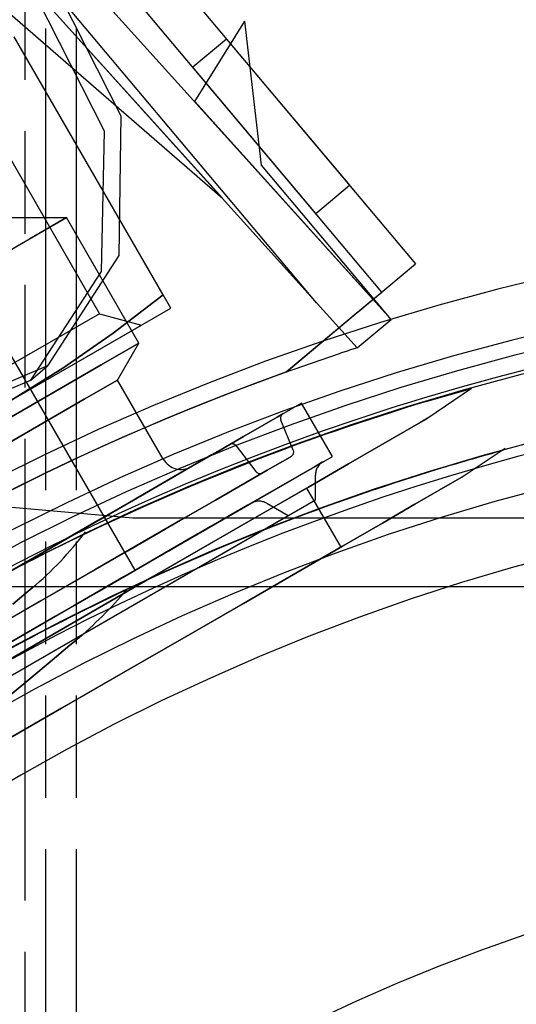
# Model space of a CAD drawing. Extents: x -156717 to 425753, y -51191 to 363295.
# Tile 182 of 256: x 135397 to 135422, y 109046 to 109094. Entities that reach past the tile are written whole.
import ezdxf

# ---------------------------------------------------------------- set-up
doc = ezdxf.new("R2010")
doc.units = 0
doc.header["$LTSCALE"] = 50
doc.linetypes.add('HIDDEN', pattern=[9.525, 6.35, -3.175])
doc.linetypes.add('PHANTOM', pattern=[0.8, 0.45, -0.05, 0.1, -0.05, 0.1, -0.05])
doc.layers.add('DEFAULT_2', color=8, linetype='HIDDEN')
doc.layers.add('DEFAULT_3', color=7, linetype='PHANTOM')

msp = doc.modelspace()

# ---------------------------------------------------------------- linework, layer by layer
at = {"layer": 'DEFAULT_2', "color": 8, "linetype": 'HIDDEN'}
for p, q in [((135415.46796, 109079.63738), (135378.53705, 109120.60509)), ((135376.94808, 109119.15623), (135413.82053, 109078.25338)), ((135407.25383, 109085.53786), (135376.94815, 109119.15613)), ((135407.25383, 109085.53786), (135376.94815, 109119.15613)), ((135370.82716, 109117.16569), (135407.25383, 109085.53786)), ((135370.82716, 109117.16569), (135407.25383, 109085.53786)), ((135389.39074, 109114.82746), (135416.64891, 109082.34244)), ((135389.39074, 109114.82746), (135416.64891, 109082.34244)), ((135415.00933, 109080.96668), (135387.75116, 109113.4517)), ((135415.00933, 109080.96668), (135387.75116, 109113.4517)), ((135411.83984, 109080.45057), (135398.21124, 109096.67322)), ((135399.02756, 109096.01841), (135402.31012, 109089.54988)), ((135401.50118, 109088.81602), (135398.20778, 109095.33052)), ((135405.90363, 109090.24715), (135408.34776, 109094.16368)), ((135409.15014, 109087.15772), (135408.34776, 109094.16368)), ((135404.36735, 109080.83299), (135397.11242, 109093.39888)), ((135407.4557, 109093.29848), (135405.81613, 109091.92271)), ((135407.4557, 109093.29848), (135413.4345, 109086.17322)), ((135411.79493, 109084.79746), (135405.81613, 109091.92271)), ((135405.90363, 109090.24715), (135415.46796, 109079.63738)), ((135395.51114, 109089.87146), (135401.26198, 109079.91072)), ((135395.51114, 109089.87146), (135401.26198, 109079.91072)), ((135402.31012, 109089.54988), (135402.20514, 109082.75562)), ((135401.35673, 109081.9709), (135401.50118, 109088.81602)), ((135415.46796, 109079.63738), (135409.15014, 109087.15772)), ((135411.79493, 109084.79746), (135413.4345, 109086.17322)), ((135396.99773, 109084.59623), (135399.6496, 109084.59623)), ((135397.7735, 109083.51306), (135399.6496, 109084.59623)), ((135399.6496, 109084.59623), (135397.86521, 109083.56602)), ((135399.6496, 109084.59623), (135399.6496, 109084.59623)), ((135403.18371, 109078.47498), (135399.6496, 109084.59623)), ((135402.99411, 109067.40919), (135393.2677, 109084.25584)), ((135392.77153, 109080.62518), (135397.7735, 109083.51306)), ((135397.86521, 109083.56602), (135392.80628, 109080.64524)), ((135402.20514, 109082.75562), (135398.73702, 109077.36579)), ((135397.91647, 109076.67727), (135401.35673, 109081.9709)), ((135413.8601, 109080.00235), (135416.64891, 109082.34244)), ((135404.36735, 109080.83299), (135401.93088, 109078.95685)), ((135401.93115, 109078.95705), (135404.36735, 109080.83299)), ((135404.74047, 109080.18672), (135404.36735, 109080.83299)), ((135414.43472, 109080.48452), (135415.00933, 109080.96668)), ((135396.9451, 109075.68607), (135404.74047, 109080.18672)), ((135410.36971, 109077.07357), (135414.43472, 109080.48452)), ((135401.26198, 109079.91072), (135399.53875, 109078.91581)), ((135401.26198, 109079.91072), (135399.53875, 109078.91581)), ((135401.26198, 109079.91072), (135403.31132, 109079.3616)), ((135401.26198, 109079.91072), (135403.31132, 109079.3616)), ((135413.8601, 109080.00235), (135410.36971, 109077.07357)), ((135413.82053, 109078.25338), (135415.46796, 109079.63738)), ((135374.98816, 109063.00922), (135403.31132, 109079.3616)), ((135399.53875, 109078.91581), (135394.8308, 109076.19768)), ((135399.53875, 109078.91581), (135394.8308, 109076.19768)), ((135401.93088, 109078.95685), (135399.48106, 109077.25096)), ((135399.48135, 109077.25115), (135401.93115, 109078.95705)), ((135403.18371, 109078.47498), (135401.35068, 109077.41668)), ((135401.35068, 109077.41668), (135403.18371, 109078.47498)), ((135402.14649, 109076.67846), (135403.18371, 109078.47498)), ((135413.82053, 109078.25338), (135413.82053, 109078.25338)), ((135398.73702, 109077.36579), (135392.92641, 109074.89703)), ((135401.35068, 109077.41668), (135396.34273, 109074.52534)), ((135396.34273, 109074.52534), (135401.35068, 109077.41668)), ((135396.9451, 109075.68607), (135399.48135, 109077.25115)), ((135399.48106, 109077.25096), (135396.9451, 109075.68607)), ((135397.9169, 109076.67753), (135398.73669, 109077.36541)), ((135392.00629, 109074.19776), (135397.91647, 109076.67727)), ((135402.14649, 109076.67846), (135400.5219, 109075.7405)), ((135400.5219, 109075.7405), (135402.14649, 109076.67846)), ((135404.37181, 109072.82409), (135402.14649, 109076.67846)), ((135417.18225, 109075.63255), (135419.37757, 109076.27225)), ((135419.38046, 109076.27516), (135417.25906, 109074.82626)), ((135400.5219, 109075.7405), (135396.08343, 109073.17795)), ((135396.08343, 109073.17795), (135400.5219, 109075.7405)), ((135411.10696, 109075.55776), (135392.74576, 109064.95691)), ((135412.6084, 109072.96), (135411.10818, 109075.55846)), ((135409.27151, 109074.49806), (135409.91627, 109074.87031)), ((135409.91627, 109074.87031), (135409.27151, 109074.49806)), ((135410.19508, 109075.03128), (135409.91627, 109074.87031)), ((135409.91627, 109074.87031), (135410.16224, 109075.01232)), ((135410.16224, 109075.01232), (135410.19508, 109075.03128)), ((135417.24526, 109074.81829), (135416.91483, 109074.62752)), ((135416.91483, 109074.62752), (135417.20624, 109074.79577)), ((135417.20624, 109074.79577), (135417.24526, 109074.81829)), ((135408.27453, 109073.92245), (135409.27151, 109074.49806)), ((135409.27151, 109074.49806), (135408.27453, 109073.92245)), ((135410.705, 109073.26698), (135410.10074, 109074.72578)), ((135416.15007, 109074.18599), (135416.91483, 109074.62752)), ((135416.91483, 109074.62752), (135416.15007, 109074.18599)), ((135406.94658, 109073.15576), (135408.27453, 109073.92245)), ((135408.27453, 109073.92245), (135406.94658, 109073.15576)), ((135414.96588, 109073.5023), (135416.15007, 109074.18599)), ((135416.15007, 109074.18599), (135414.96588, 109073.5023)), ((135406.72654, 109073.02872), (135407.32919, 109073.37666)), ((135407.32919, 109073.37666), (135406.72654, 109073.02872)), ((135407.32919, 109073.37666), (135407.59002, 109073.52725)), ((135407.59002, 109073.52725), (135407.32919, 109073.37666)), ((135407.59002, 109073.52725), (135407.60092, 109073.53354)), ((135407.60092, 109073.53354), (135407.59002, 109073.52725)), ((135407.9243, 109073.46922), (135408.88554, 109072.21651)), ((135413.3853, 109072.58975), (135414.96588, 109073.5023)), ((135414.96588, 109073.5023), (135413.3853, 109072.58975)), ((135421.02205, 109073.33928), (135418.9218, 109071.94631)), ((135394.24598, 109062.35846), (135412.60718, 109072.9593)), ((135405.31597, 109072.21433), (135406.94658, 109073.15576)), ((135406.94658, 109073.15576), (135405.31597, 109072.21433)), ((135405.7962, 109072.49159), (135406.72654, 109073.02872)), ((135406.72654, 109073.02872), (135405.7962, 109072.49159)), ((135410.17647, 109072.7108), (135410.55189, 109072.92755)), ((135410.55189, 109072.92755), (135410.17647, 109072.7108)), ((135410.55189, 109072.92755), (135410.58777, 109072.94826)), ((135410.58777, 109072.94826), (135410.55189, 109072.92755)), ((135404.55996, 109071.77784), (135405.7962, 109072.49159)), ((135405.7962, 109072.49159), (135404.55996, 109071.77784)), ((135405.10215, 109072.09088), (135405.57808, 109072.36566)), ((135405.57808, 109072.36566), (135405.10215, 109072.09088)), ((135405.73804, 109072.45801), (135405.57808, 109072.36566)), ((135405.57808, 109072.36566), (135405.7285, 109072.4525)), ((135405.7285, 109072.4525), (135405.73804, 109072.45801)), ((135409.43402, 109072.28215), (135410.17647, 109072.7108)), ((135410.17647, 109072.7108), (135409.43402, 109072.28215)), ((135410.97713, 109072.01819), (135411.73056, 109072.45318)), ((135411.73056, 109072.45318), (135410.97713, 109072.01819)), ((135411.4391, 109071.46611), (135413.3853, 109072.58975)), ((135413.3853, 109072.58975), (135411.4391, 109071.46611)), ((135411.73056, 109072.45318), (135412.11132, 109072.67302)), ((135412.11132, 109072.67302), (135411.73056, 109072.45318)), ((135412.11132, 109072.67302), (135412.15911, 109072.70061)), ((135412.15911, 109072.70061), (135412.11132, 109072.67302)), ((135403.41744, 109071.11821), (135405.31597, 109072.21433)), ((135405.31597, 109072.21433), (135403.41744, 109071.11821)), ((135404.32196, 109071.64044), (135405.10215, 109072.09088)), ((135405.10215, 109072.09088), (135404.32196, 109071.64044)), ((135408.29877, 109071.62671), (135408.92608, 109071.98889)), ((135408.92608, 109071.98889), (135408.29877, 109071.62671)), ((135408.34112, 109071.65116), (135409.43402, 109072.28215)), ((135409.43402, 109072.28215), (135408.34112, 109071.65116)), ((135408.92608, 109071.98889), (135409.19758, 109072.14563)), ((135409.19758, 109072.14563), (135408.92608, 109071.98889)), ((135409.19758, 109072.14563), (135409.20892, 109072.15219)), ((135409.20892, 109072.15219), (135409.19758, 109072.14563)), ((135409.20892, 109072.15219), (135409.20892, 109072.15219)), ((135409.86712, 109071.37732), (135410.97713, 109072.01819)), ((135410.97713, 109072.01819), (135409.86712, 109071.37732)), ((135411.77906, 109070.8385), (135411.77906, 109072.04233)), ((135411.77906, 109070.8385), (135411.77906, 109072.04233)), ((135418.57757, 109071.74757), (135418.908, 109071.93834)), ((135418.908, 109071.93834), (135418.57757, 109071.74757)), ((135418.908, 109071.93834), (135418.9218, 109071.94631)), ((135418.9218, 109071.94631), (135418.908, 109071.93834)), ((135411.35191, 109071.41577), (135377.84916, 109052.07295)), ((135403.04681, 109070.90423), (135404.55996, 109071.77784)), ((135404.55996, 109071.77784), (135403.04681, 109070.90423)), ((135403.25673, 109071.02543), (135404.32196, 109071.64044)), ((135404.32196, 109071.64044), (135403.25673, 109071.02543)), ((135406.92219, 109070.83194), (135408.34112, 109071.65116)), ((135408.34112, 109071.65116), (135406.92219, 109070.83194)), ((135407.33036, 109071.06759), (135408.29877, 109071.62671)), ((135408.29877, 109071.62671), (135407.33036, 109071.06759)), ((135409.16515, 109070.15324), (135411.4391, 109071.46611)), ((135411.4391, 109071.46611), (135409.16515, 109070.15324)), ((135411.35191, 109071.41577), (135413.01465, 109068.53581)), ((135411.35191, 109071.41577), (135413.01465, 109068.53581)), ((135417.81282, 109071.30604), (135418.57757, 109071.74757)), ((135418.57757, 109071.74757), (135417.81282, 109071.30604)), ((135401.29147, 109069.89078), (135403.41744, 109071.11821)), ((135403.41744, 109071.11821), (135401.29147, 109069.89078)), ((135401.93269, 109070.26099), (135403.25673, 109071.02543)), ((135403.25673, 109071.02543), (135401.93269, 109070.26099)), ((135406.04353, 109070.32465), (135407.33036, 109071.06759)), ((135407.33036, 109071.06759), (135406.04353, 109070.32465)), ((135408.42416, 109070.54423), (135409.86712, 109071.37732)), ((135409.86712, 109071.37732), (135408.42416, 109070.54423)), ((135416.62862, 109070.62234), (135417.81282, 109071.30604)), ((135417.81282, 109071.30604), (135416.62862, 109070.62234)), ((135378.13551, 109051.41439), (135411.77906, 109070.8385)), ((135402.88385, 109069.94606), (135396.99596, 109070.46504)), ((135401.29221, 109069.89121), (135403.04681, 109070.90423)), ((135403.04681, 109070.90423), (135401.29221, 109069.89121)), ((135405.20893, 109069.84279), (135406.92219, 109070.83194)), ((135406.92219, 109070.83194), (135405.20893, 109069.84279)), ((135406.67902, 109069.53668), (135408.42416, 109070.54423)), ((135408.42416, 109070.54423), (135406.67902, 109069.53668)), ((135408.48017, 109070.57657), (135407.97774, 109070.28649)), ((135407.97774, 109070.28649), (135408.48017, 109070.57657)), ((135408.64897, 109070.67403), (135408.48017, 109070.57657)), ((135408.48017, 109070.57657), (135408.64897, 109070.67403)), ((135408.64897, 109070.67403), (135408.64897, 109070.67403)), ((135408.64897, 109070.67403), (135408.64897, 109070.67403)), ((135409.40908, 109070.67403), (135410.45163, 109070.07211)), ((135409.40908, 109070.67403), (135410.45163, 109070.07211)), ((135415.04805, 109069.70979), (135416.62862, 109070.62234)), ((135416.62862, 109070.62234), (135415.04805, 109069.70979)), ((135379.46294, 109052.18078), (135410.45163, 109070.07211)), ((135400.38243, 109069.36595), (135401.93269, 109070.26099)), ((135401.93269, 109070.26099), (135400.38243, 109069.36595)), ((135404.46847, 109069.41528), (135406.04353, 109070.32465)), ((135406.04353, 109070.32465), (135404.46847, 109069.41528)), ((135406.60772, 109068.67671), (135409.16515, 109070.15324)), ((135409.16515, 109070.15324), (135406.60772, 109068.67671)), ((135407.97774, 109070.28649), (135407.15344, 109069.81058)), ((135407.15344, 109069.81058), (135407.97774, 109070.28649)), ((135398.98336, 109068.55819), (135401.29147, 109069.89078)), ((135401.29147, 109069.89078), (135398.98336, 109068.55819)), ((135399.33729, 109068.76253), (135401.29221, 109069.89121)), ((135401.29221, 109069.89121), (135399.33729, 109068.76253)), ((135498.65359, 109069.94606), (135402.88385, 109069.94606)), ((135403.2396, 109068.7058), (135405.20893, 109069.84279)), ((135405.20893, 109069.84279), (135403.2396, 109068.7058)), ((135404.6689, 109068.37613), (135406.67902, 109069.53668)), ((135406.67902, 109069.53668), (135404.6689, 109068.37613)), ((135407.15344, 109069.81058), (135406.02661, 109069.16001)), ((135406.02661, 109069.16001), (135407.15344, 109069.81058)), ((135413.10184, 109068.58615), (135415.04805, 109069.70979)), ((135415.04805, 109069.70979), (135413.10184, 109068.58615)), ((135398.64413, 109068.36234), (135400.38243, 109069.36595)), ((135400.38243, 109069.36595), (135398.64413, 109068.36234)), ((135402.64207, 109068.36081), (135404.46847, 109069.41528)), ((135404.46847, 109069.41528), (135402.64207, 109068.36081)), ((135406.02661, 109069.16001), (135404.62364, 109068.35001)), ((135404.62364, 109068.35001), (135406.02661, 109069.16001)), ((135379.5119, 109049.19299), (135413.01465, 109068.53581)), ((135396.5423, 109067.14885), (135398.98336, 109068.55819)), ((135398.98336, 109068.55819), (135396.5423, 109067.14885)), ((135397.22787, 109067.54466), (135399.33729, 109068.76253)), ((135399.33729, 109068.76253), (135397.22787, 109067.54466)), ((135401.0582, 109067.44636), (135403.2396, 109068.7058)), ((135403.2396, 109068.7058), (135401.0582, 109067.44636)), ((135403.81659, 109067.06525), (135406.60772, 109068.67671)), ((135406.60772, 109068.67671), (135403.81659, 109067.06525)), ((135410.8279, 109067.27329), (135413.10184, 109068.58615)), ((135413.10184, 109068.58615), (135410.8279, 109067.27329)), ((135396.7606, 109067.27488), (135398.64413, 109068.36234)), ((135398.64413, 109068.36234), (135396.7606, 109067.27488)), ((135400.60715, 109067.18595), (135402.64207, 109068.36081)), ((135402.64207, 109068.36081), (135400.60715, 109067.18595)), ((135402.43662, 109067.08733), (135404.6689, 109068.37613)), ((135404.6689, 109068.37613), (135402.43662, 109067.08733)), ((135404.62364, 109068.35001), (135402.97744, 109067.39957)), ((135402.97744, 109067.39957), (135404.62364, 109068.35001)), ((135394.24598, 109062.35846), (135402.99294, 109067.40852)), ((135398.41142, 109065.91824), (135400.60715, 109067.18595)), ((135400.60715, 109067.18595), (135398.41142, 109065.91824)), ((135398.71345, 109066.09262), (135401.0582, 109067.44636)), ((135401.0582, 109067.44636), (135398.71345, 109066.09262)), ((135400.02978, 109065.69774), (135402.43662, 109067.08733)), ((135402.43662, 109067.08733), (135400.02978, 109065.69774)), ((135402.97744, 109067.39957), (135401.12657, 109066.33097)), ((135401.12657, 109066.33097), (135402.97744, 109067.39957)), ((135408.27047, 109065.79676), (135410.8279, 109067.27329)), ((135410.8279, 109067.27329), (135408.27047, 109065.79676)), ((135394.31863, 109066.61437), (135507.21881, 109066.61437)), ((135400.84607, 109065.35022), (135403.81659, 109067.06525)), ((135403.81659, 109067.06525), (135400.84607, 109065.35022)), ((135397.03647, 109065.75509), (135397.68759, 109066.30145)), ((135397.68759, 109066.30145), (135397.03647, 109065.75509)), ((135397.68759, 109066.30145), (135397.96893, 109066.53752)), ((135397.96893, 109066.53752), (135397.68759, 109066.30145)), ((135397.96893, 109066.53752), (135397.98068, 109066.54738)), ((135397.98068, 109066.54738), (135397.96893, 109066.53752)), ((135401.12657, 109066.33097), (135399.11443, 109065.16926)), ((135399.11443, 109065.16926), (135401.12657, 109066.33097)), ((135402.58869, 109066.46363), (135400.44339, 109065.42247)), ((135398.41142, 109065.91824), (135396.10633, 109064.5874)), ((135396.25773, 109064.67481), (135398.71345, 109066.09262)), ((135398.71345, 109066.09262), (135396.25773, 109064.67481)), ((135397.49967, 109064.23697), (135400.02978, 109065.69774)), ((135400.02978, 109065.69774), (135397.49967, 109064.23697)), ((135397.75695, 109065.54039), (135398.41142, 109065.91824)), ((135405.47933, 109064.18529), (135408.27047, 109065.79676)), ((135408.27047, 109065.79676), (135405.47933, 109064.18529)), ((135399.11443, 109065.16926), (135396.98818, 109063.94167)), ((135396.98818, 109063.94167), (135399.11443, 109065.16926)), ((135397.75399, 109063.56501), (135400.84607, 109065.35022)), ((135400.84607, 109065.35022), (135397.75399, 109063.56501)), ((135394.9002, 109062.73617), (135397.49967, 109064.23697)), ((135397.49967, 109064.23697), (135394.9002, 109062.73617)), ((135399.17405, 109063.20762), (135399.82517, 109063.75398)), ((135399.82517, 109063.75398), (135399.17405, 109063.20762)), ((135399.82517, 109063.75398), (135400.10651, 109063.99005)), ((135400.10651, 109063.99005), (135399.82517, 109063.75398)), ((135400.10651, 109063.99005), (135400.11826, 109063.99991)), ((135400.11826, 109063.99991), (135400.10651, 109063.99005)), ((135402.50881, 109062.47026), (135405.47933, 109064.18529)), ((135405.47933, 109064.18529), (135402.50881, 109062.47026)), ((135394.60053, 109061.74436), (135397.75399, 109063.56501)), ((135397.75399, 109063.56501), (135394.60053, 109061.74436)), ((135398.16581, 109062.36161), (135399.17405, 109063.20762)), ((135399.17405, 109063.20762), (135398.16581, 109062.36161)), ((135396.82008, 109061.23241), (135398.16581, 109062.36161)), ((135398.16581, 109062.36161), (135396.82008, 109061.23241)), ((135399.41673, 109060.68505), (135402.50881, 109062.47026)), ((135402.50881, 109062.47026), (135399.41673, 109060.68505)), ((135396.26328, 109058.8644), (135399.41673, 109060.68505)), ((135399.41673, 109060.68505), (135396.26328, 109058.8644))]:
    msp.add_line(p, q, dxfattribs=at)
for centre, radius, start, end in [((135450.76872, 108964.4582), 120.44256, 0, 180), ((135450.76872, 108964.4582), 120.44256, 0, 180), ((135450.76872, 108964.4582), 117.86718, 0, 180), ((135450.76872, 108964.4582), 117.11707, 0, 180), ((135450.76872, 108964.4582), 117.11707, 0, 180), ((135450.76872, 108964.4582), 116.13693, 0, 180), ((135450.76872, 108964.4582), 116.33446, 100.5794498, 128.7990116), ((135450.82015, 108964.39691), 119.71745, 108.0024614, 108.4452611), ((135450.82015, 108964.39691), 119.71745, 108.4452611, 151.5174307), ((135450.76872, 108964.4582), 112.81144, 0, 180), ((135450.82015, 108964.39691), 119.71745, 109.7479217, 125.9999246), ((135450.82015, 108964.39691), 119.71745, 109.7479217, 121.9152323), ((135450.76872, 108964.4582), 116.13693, 106.8098977, 111.3643039), ((135450.76872, 108964.4582), 110.49111, 0, 180), ((135450.76872, 108964.4582), 110.49111, 0, 180), ((135450.76872, 108964.4582), 112.33387, 100.5794467, 128.7990156), ((135410.33174, 109074.82147), 0.25004, 120.000001, 202.5), ((135407.72594, 109073.317), 0.25004, 37.500001, 120), ((135410.47399, 109073.17129), 0.25004, 300, 22.5), ((135450.76872, 108964.4582), 112.81144, 105.3448814, 106.9359173), ((135450.76872, 108964.4582), 116.13693, 111.3643039, 120), ((135405.23796, 109073.32416), 1.00015, 210, 299.999971), ((135450.76872, 108964.4582), 112.81144, 106.9359173, 111.7319122), ((135412.53917, 109072.04233), 0.76011, 120, 180), ((135409.08391, 109072.36872), 0.25004, 217.500001, 300), ((135450.76872, 108964.4582), 107.16562, 0, 180), ((135450.76872, 108964.4582), 107.16562, 0, 180), ((135409.02902, 109070.01575), 0.76011, 60.000015, 120), ((135409.02902, 109070.01575), 0.76011, 60.000015, 120), ((135450.76872, 108964.4582), 112.81144, 111.7319122, 120), ((135387.0517, 109079.57203), 17.00248, 310, 322.746985), ((135450.76872, 108964.4582), 116.13693, 115.6512553, 116.3841657), ((135450.76872, 108964.4582), 116.13693, 116.3841657, 120.7301684), ((135387.0517, 109079.57203), 20.32796, 310, 319.846105), ((135450.76872, 108964.4582), 112.81144, 116.4938188, 121.0531048), ((135450.76872, 108964.4582), 89.8881, 0, 180), ((135450.76872, 108964.4582), 112.33474, 128.7987166, 270.0017657)]:
    msp.add_arc(centre, radius, start, end, dxfattribs=at)
at = {"layer": 'DEFAULT_3', "color": 8, "linetype": 'PHANTOM'}
for p, q in [((135397.64498, 108651.31354), (135397.64498, 109189.89106)), ((135398.64512, 108631.31063), (135398.64512, 109189.89106)), ((135400.14534, 108631.31063), (135400.14534, 109189.89106))]:
    msp.add_line(p, q, dxfattribs=at)

doc.saveas('drawing.dxf')
